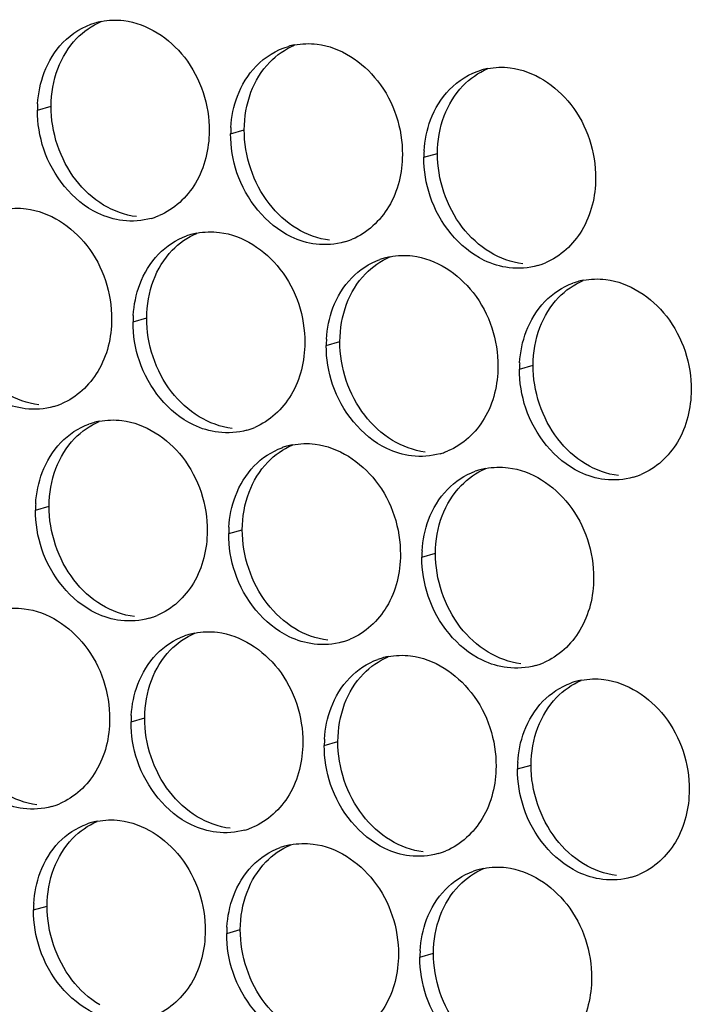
# Paper-space layout '45651_1_3' of a CAD drawing. Header units: millimetres. Extents: x -231 to 594, y 0 to 420.
# Tile 157 of 247: x 148.73 to 154.01, y 213.18 to 220.92. Entities that reach past the tile are written whole.
import ezdxf

# ---------------------------------------------------------------- set-up
doc = ezdxf.new("R2010")
doc.units = ezdxf.units.MM
doc.header["$LTSCALE"] = 32.67
doc.layers.add('02___PRT_ALL_AXES', color=7, linetype='CONTINUOUS')

psp = doc.layouts.new('45651_1_3')

# ---------------------------------------------------------------- linework, layer by layer
at = {"layer": '02___PRT_ALL_AXES', "color": 7, "linetype": 'CONTINUOUS'}
for p, q in [((148.8654, 220.2075), (148.9726, 220.2382)), ((150.385, 220.022), (150.4922, 220.0527)), ((151.9045, 219.8365), (152.0117, 219.8672)), ((149.6174, 218.5423), (149.7246, 218.573)), ((151.137, 218.3568), (151.2442, 218.3875)), ((152.6566, 218.1713), (152.7638, 218.202)), ((148.8498, 217.0626), (148.957, 217.0933)), ((150.3694, 216.8771), (150.4766, 216.9078)), ((151.889, 216.6916), (151.9962, 216.7223)), ((149.6018, 215.3974), (149.709, 215.4281)), ((151.1214, 215.2119), (151.2286, 215.2426)), ((152.641, 215.0264), (152.7482, 215.0571)), ((148.8343, 213.9177), (148.9415, 213.9484)), ((150.3539, 213.7322), (150.4611, 213.7629)), ((151.8735, 213.5467), (151.9807, 213.5774))]:
    psp.add_line(p, q, dxfattribs=at)
at = {"layer": '02___PRT_ALL_AXES', "color": 3, "linetype": 'CONTINUOUS'}
for centre, radius, start, end in [((149.4722, 220.3634), 0.5519, 100.97724, 105.93831), ((150.9918, 220.178), 0.5519, 100.97724, 105.93831), ((152.5114, 219.9925), 0.5519, 100.97724, 105.93831), ((149.7572, 220.2031), 0.8918, 176.51802, 179.71686), ((151.2768, 220.0176), 0.8918, 176.51802, 179.71686), ((152.7964, 219.8321), 0.8918, 176.51802, 179.71686), ((149.6107, 219.8816), 0.5467, 285.94061, 289.76751), ((149.6102, 219.8829), 0.5481, 289.77289, 292.73686), ((150.2228, 218.7033), 0.5467, 105.94061, 109.76751), ((150.2242, 218.6983), 0.5519, 100.97724, 105.93831), ((151.1303, 219.6961), 0.5467, 285.94061, 289.76751), ((151.1298, 219.6975), 0.5481, 289.77289, 292.73686), ((151.7438, 218.5128), 0.5519, 100.97724, 105.93831), ((151.7424, 218.5178), 0.5467, 105.94061, 109.76751), ((152.6499, 219.5107), 0.5467, 285.94061, 289.76751), ((152.6493, 219.512), 0.5481, 289.77289, 292.73686), ((153.262, 218.3323), 0.5467, 105.94061, 109.76751), ((153.2634, 218.3273), 0.5519, 100.97724, 105.93831), ((150.5092, 218.5379), 0.8918, 176.51802, 179.71686), ((152.0288, 218.3524), 0.8918, 176.51802, 179.71686), ((153.5484, 218.1669), 0.8918, 176.51802, 179.71686), ((148.8431, 218.4019), 0.5467, 285.94061, 289.76751), ((148.8426, 218.4032), 0.5481, 289.77289, 292.73686), ((149.4552, 217.2236), 0.5467, 105.94061, 109.76751), ((149.4567, 217.2185), 0.5519, 100.97724, 105.93831), ((150.3627, 218.2164), 0.5467, 285.94061, 289.76751), ((150.3622, 218.2177), 0.5481, 289.77289, 292.73686), ((150.9748, 217.0381), 0.5467, 105.94061, 109.76751), ((150.9762, 217.0331), 0.5519, 100.97724, 105.93831), ((151.8823, 218.031), 0.5467, 285.94061, 289.76751), ((151.8818, 218.0323), 0.5481, 289.77289, 292.73686), ((152.4944, 216.8526), 0.5467, 105.94061, 109.76751), ((152.4958, 216.8476), 0.5519, 100.97724, 105.93831), ((153.4019, 217.8455), 0.5467, 285.94061, 289.76751), ((153.4014, 217.8468), 0.5481, 289.77289, 292.73686), ((149.7417, 217.0582), 0.8918, 176.51802, 179.71686), ((151.2612, 216.8727), 0.8918, 176.51802, 179.71686), ((152.7808, 216.6872), 0.8918, 176.51802, 179.71686), ((149.5952, 216.7367), 0.5467, 285.94061, 289.76751), ((149.5946, 216.738), 0.5481, 289.77289, 292.73686), ((150.2073, 215.5584), 0.5467, 105.94061, 109.76751), ((150.2087, 215.5534), 0.5519, 100.97724, 105.93831), ((151.1147, 216.5512), 0.5467, 285.94061, 289.76751), ((151.1142, 216.5526), 0.5481, 289.77289, 292.73686), ((151.7268, 215.3729), 0.5467, 105.94061, 109.76751), ((151.7283, 215.3679), 0.5519, 100.97724, 105.93831), ((152.6343, 216.3658), 0.5467, 285.94061, 289.76751), ((152.6338, 216.3671), 0.5481, 289.77289, 292.73686), ((153.2478, 215.1824), 0.5519, 100.97724, 105.93831), ((153.2464, 215.1874), 0.5467, 105.94061, 109.76751), ((150.4937, 215.393), 0.8918, 176.51802, 179.71686), ((152.0133, 215.2075), 0.8918, 176.51802, 179.71686), ((153.5328, 215.022), 0.8918, 176.51802, 179.71686), ((148.8276, 215.257), 0.5467, 285.94061, 289.76751), ((148.8271, 215.2583), 0.5481, 289.77289, 292.73686), ((149.4397, 214.0787), 0.5467, 105.94061, 109.76751), ((149.4411, 214.0737), 0.5519, 100.97724, 105.93831), ((150.3472, 215.0715), 0.5467, 285.94061, 289.76751), ((150.3467, 215.0729), 0.5481, 289.77289, 292.73686), ((150.9593, 213.8932), 0.5467, 105.94061, 109.76751), ((150.9607, 213.8882), 0.5519, 100.97724, 105.93831), ((151.8668, 214.8861), 0.5467, 285.94061, 289.76751), ((151.8662, 214.8874), 0.5481, 289.77289, 292.73686), ((152.4789, 213.7077), 0.5467, 105.94061, 109.76751), ((152.4803, 213.7027), 0.5519, 100.97724, 105.93831), ((153.3864, 214.7006), 0.5467, 285.94061, 289.76751), ((153.3858, 214.7019), 0.5481, 289.77289, 292.73686), ((149.7261, 213.9133), 0.8918, 176.51802, 179.71686), ((151.2457, 213.7278), 0.8918, 176.51802, 179.71686), ((152.7653, 213.5423), 0.8918, 176.51802, 179.71686)]:
    psp.add_arc(centre, radius, start, end, dxfattribs=at)
for points in [[(149.3671, 220.9053), (149.4252, 220.9166), (149.4859, 220.9184), (149.5446, 220.9113)], [(149.0659, 220.7393), (149.135, 220.8107), (149.2251, 220.8669), (149.3206, 220.8942)], [(148.9183, 220.5021), (148.9511, 220.5892), (149.0012, 220.6723), (149.0659, 220.7393)], [(150.5855, 220.5538), (150.6545, 220.6253), (150.7447, 220.6814), (150.8402, 220.7087)], [(150.8867, 220.7198), (150.9448, 220.7311), (151.0054, 220.733), (151.0642, 220.7258)], [(150.4379, 220.3166), (150.4707, 220.4038), (150.5208, 220.4868), (150.5855, 220.5538)], [(152.1051, 220.3683), (152.1741, 220.4398), (152.2643, 220.4959), (152.3598, 220.5232)], [(152.4063, 220.5343), (152.4644, 220.5456), (152.525, 220.5475), (152.5838, 220.5403)], [(148.867, 220.2572), (148.8721, 220.3405), (148.8889, 220.424), (148.9183, 220.5021)], [(151.9574, 220.1311), (151.9902, 220.2183), (152.0404, 220.3013), (152.1051, 220.3683)], [(150.3866, 220.0718), (150.3917, 220.155), (150.4085, 220.2386), (150.4379, 220.3166)], [(148.9153, 219.9003), (148.8823, 219.9987), (148.8649, 220.1037), (148.8654, 220.2075)], [(151.9062, 219.8863), (151.9112, 219.9695), (151.9281, 220.0531), (151.9574, 220.1311)], [(150.4349, 219.7148), (150.4019, 219.8132), (150.3844, 219.9183), (150.385, 220.022)], [(151.9545, 219.5294), (151.9215, 219.6277), (151.904, 219.7328), (151.9045, 219.8365)], [(148.5995, 219.4256), (148.6577, 219.4368), (148.7183, 219.4387), (148.7771, 219.4316)], [(149.7609, 219.3559), (149.6889, 219.3354), (149.6112, 219.3297), (149.5369, 219.3388)], [(149.818, 219.0741), (149.8788, 219.1371), (149.9555, 219.1882), (150.0379, 219.2178)], [(150.1191, 219.2401), (150.1772, 219.2514), (150.2379, 219.2533), (150.2966, 219.2461)], [(151.2804, 219.1704), (151.2084, 219.1499), (151.1308, 219.1443), (151.0564, 219.1533)], [(149.6703, 218.8369), (149.7031, 218.9241), (149.7532, 219.0071), (149.818, 219.0741)], [(151.6387, 219.0546), (151.6968, 219.0659), (151.7575, 219.0678), (151.8162, 219.0606)], [(151.3375, 218.8886), (151.3984, 218.9516), (151.4751, 219.0027), (151.5575, 219.0323)], [(152.8, 218.985), (152.728, 218.9644), (152.6504, 218.9588), (152.576, 218.9679)], [(149.619, 218.592), (149.6241, 218.6753), (149.6409, 218.7589), (149.6703, 218.8369)], [(151.1899, 218.6514), (151.2227, 218.7386), (151.2728, 218.8216), (151.3375, 218.8886)], [(152.8571, 218.7031), (152.918, 218.7661), (152.9947, 218.8172), (153.0771, 218.8468)], [(153.1583, 218.8691), (153.2164, 218.8804), (153.277, 218.8823), (153.3358, 218.8751)], [(152.7095, 218.4659), (152.7423, 218.5531), (152.7924, 218.6361), (152.8571, 218.7031)], [(151.1386, 218.4066), (151.1437, 218.4898), (151.1605, 218.5734), (151.1899, 218.6514)], [(149.6673, 218.2351), (149.6343, 218.3335), (149.6169, 218.4386), (149.6174, 218.5423)], [(152.6582, 218.2211), (152.6633, 218.3043), (152.6801, 218.3879), (152.7095, 218.4659)], [(151.1869, 218.0497), (151.1539, 218.148), (151.1365, 218.2531), (151.137, 218.3568)], [(152.7065, 217.8642), (152.6735, 217.9625), (152.656, 218.0676), (152.6566, 218.1713)], [(148.9933, 217.8762), (148.9213, 217.8557), (148.8436, 217.85), (148.7693, 217.8591)], [(149.0504, 217.5944), (149.1112, 217.6574), (149.1879, 217.7085), (149.2703, 217.7381)], [(149.3516, 217.7604), (149.4097, 217.7717), (149.4703, 217.7735), (149.5291, 217.7664)], [(150.5129, 217.6907), (150.4409, 217.6702), (150.3632, 217.6646), (150.2889, 217.6736)], [(148.9027, 217.3572), (148.9355, 217.4443), (148.9857, 217.5274), (149.0504, 217.5944)], [(150.8711, 217.5749), (150.9293, 217.5862), (150.9899, 217.5881), (151.0487, 217.5809)], [(150.57, 217.4089), (150.6308, 217.4719), (150.7075, 217.523), (150.7899, 217.5526)], [(152.0325, 217.5053), (151.9605, 217.4847), (151.8828, 217.4791), (151.8085, 217.4882)], [(148.8515, 217.1123), (148.8565, 217.1956), (148.8734, 217.2791), (148.9027, 217.3572)], [(150.4223, 217.1717), (150.4551, 217.2589), (150.5053, 217.3419), (150.57, 217.4089)], [(152.0896, 217.2234), (152.1504, 217.2864), (152.2271, 217.3375), (152.3095, 217.3671)], [(152.3907, 217.3894), (152.4488, 217.4007), (152.5095, 217.4026), (152.5683, 217.3954)], [(153.552, 217.3198), (153.48, 217.2992), (153.4024, 217.2936), (153.328, 217.3027)], [(151.9419, 216.9862), (151.9747, 217.0734), (152.0249, 217.1564), (152.0896, 217.2234)], [(150.371, 216.9269), (150.3761, 217.0101), (150.3929, 217.0937), (150.4223, 217.1717)], [(148.8998, 216.7554), (148.8667, 216.8538), (148.8493, 216.9589), (148.8498, 217.0626)], [(151.8906, 216.7414), (151.8957, 216.8246), (151.9125, 216.9082), (151.9419, 216.9862)], [(150.4193, 216.57), (150.3863, 216.6683), (150.3689, 216.7734), (150.3694, 216.8771)], [(151.9389, 216.3845), (151.9059, 216.4828), (151.8885, 216.5879), (151.889, 216.6916)], [(148.584, 216.2807), (148.6421, 216.292), (148.7027, 216.2938), (148.7615, 216.2867)], [(149.7453, 216.211), (149.6733, 216.1905), (149.5956, 216.1849), (149.5213, 216.1939)], [(150.1036, 216.0952), (150.1617, 216.1065), (150.2223, 216.1084), (150.2811, 216.1012)], [(149.8024, 215.9292), (149.8632, 215.9922), (149.9399, 216.0433), (150.0224, 216.0729)], [(151.2649, 216.0256), (151.1929, 216.005), (151.1152, 215.9994), (151.0409, 216.0085)], [(149.6547, 215.692), (149.6876, 215.7792), (149.7377, 215.8622), (149.8024, 215.9292)], [(151.322, 215.7437), (151.3828, 215.8067), (151.4595, 215.8578), (151.5419, 215.8874)], [(151.6232, 215.9097), (151.6813, 215.921), (151.7419, 215.9229), (151.8007, 215.9157)], [(152.7845, 215.8401), (152.7125, 215.8195), (152.6348, 215.8139), (152.5605, 215.823)], [(151.1743, 215.5065), (151.2071, 215.5937), (151.2573, 215.6767), (151.322, 215.7437)], [(153.1427, 215.7242), (153.2009, 215.7355), (153.2615, 215.7374), (153.3203, 215.7302)], [(149.6035, 215.4472), (149.6086, 215.5304), (149.6254, 215.614), (149.6547, 215.692)], [(152.8416, 215.5582), (152.9024, 215.6212), (152.9791, 215.6723), (153.0615, 215.7019)], [(151.1231, 215.2617), (151.1281, 215.3449), (151.145, 215.4285), (151.1743, 215.5065)], [(152.6939, 215.321), (152.7267, 215.4082), (152.7769, 215.4913), (152.8416, 215.5582)], [(149.6518, 215.0903), (149.6188, 215.1886), (149.6013, 215.2937), (149.6018, 215.3974)], [(152.6427, 215.0762), (152.6477, 215.1594), (152.6645, 215.243), (152.6939, 215.321)], [(151.1714, 214.9048), (151.1383, 215.0031), (151.1209, 215.1082), (151.1214, 215.2119)], [(152.6909, 214.7193), (152.6579, 214.8176), (152.6405, 214.9227), (152.641, 215.0264)], [(148.9777, 214.7313), (148.9057, 214.7108), (148.8281, 214.7051), (148.7538, 214.7142)], [(149.0348, 214.4495), (149.0957, 214.5125), (149.1724, 214.5636), (149.2548, 214.5932)], [(149.336, 214.6155), (149.3941, 214.6268), (149.4548, 214.6287), (149.5135, 214.6215)], [(150.4973, 214.5459), (150.4253, 214.5253), (150.3477, 214.5197), (150.2733, 214.5287)], [(148.8872, 214.2123), (148.92, 214.2995), (148.9701, 214.3825), (149.0348, 214.4495)], [(150.5544, 214.264), (150.6153, 214.327), (150.692, 214.3781), (150.7744, 214.4077)], [(150.8556, 214.43), (150.9137, 214.4413), (150.9744, 214.4432), (151.0331, 214.436)], [(152.0169, 214.3604), (151.9449, 214.3398), (151.8673, 214.3342), (151.7929, 214.3433)], [(150.4068, 214.0268), (150.4396, 214.114), (150.4897, 214.197), (150.5544, 214.264)], [(152.3752, 214.2445), (152.4333, 214.2558), (152.4939, 214.2577), (152.5527, 214.2505)], [(148.8359, 213.9675), (148.841, 214.0507), (148.8578, 214.1343), (148.8872, 214.2123)], [(152.074, 214.0785), (152.1349, 214.1415), (152.2115, 214.1926), (152.294, 214.2222)], [(153.5365, 214.1749), (153.4645, 214.1543), (153.3868, 214.1487), (153.3125, 214.1578)], [(150.3555, 213.782), (150.3606, 213.8652), (150.3774, 213.9488), (150.4068, 214.0268)], [(151.9264, 213.8413), (151.9592, 213.9285), (152.0093, 214.0115), (152.074, 214.0785)], [(148.8842, 213.6105), (148.8512, 213.7089), (148.8338, 213.814), (148.8343, 213.9177)], [(151.8751, 213.5965), (151.8802, 213.6797), (151.897, 213.7633), (151.9264, 213.8413)], [(150.4038, 213.4251), (150.3708, 213.5234), (150.3534, 213.6285), (150.3539, 213.7322)], [(151.9234, 213.2396), (151.8904, 213.3379), (151.8729, 213.443), (151.8735, 213.5467)]]:
    psp.add_open_spline(points, degree=3, dxfattribs=at)
for points, knots in [([(149.5446, 220.9113), (149.7289, 220.8888), (150.0923, 220.6477), (150.2171, 220.2466), (150.2161, 220.0426)], [0, 0, 0, 0, 0.476473, 1, 1, 1, 1]), ([(151.0642, 220.7258), (151.2485, 220.7033), (151.6119, 220.4622), (151.7367, 220.0611), (151.7357, 219.8571)], [0, 0, 0, 0, 0.476473, 1, 1, 1, 1]), ([(152.5838, 220.5403), (152.7681, 220.5178), (153.1315, 220.2767), (153.2563, 219.8757), (153.2553, 219.6717)], [0, 0, 0, 0, 0.476473, 1, 1, 1, 1]), ([(150.2161, 220.0426), (150.2154, 219.9013), (150.1524, 219.6251), (149.9399, 219.4268), (149.822, 219.3774)], [0, 0, 0, 0, 0.525086, 1, 1, 1, 1]), ([(149.5369, 219.3388), (149.4693, 219.3471), (149.1889, 219.4309), (148.9852, 219.6919), (148.9153, 219.9003)], [0, 0, 0, 0, 0.236458, 1, 1, 1, 1]), ([(151.7357, 219.8571), (151.735, 219.7158), (151.672, 219.4396), (151.4595, 219.2413), (151.3416, 219.1919)], [0, 0, 0, 0, 0.525086, 1, 1, 1, 1]), ([(151.0564, 219.1533), (150.9889, 219.1616), (150.7085, 219.2454), (150.5048, 219.5064), (150.4349, 219.7148)], [0, 0, 0, 0, 0.236458, 1, 1, 1, 1]), ([(153.2553, 219.6717), (153.2546, 219.5304), (153.1916, 219.2541), (152.9791, 219.0558), (152.8612, 219.0064)], [0, 0, 0, 0, 0.525086, 1, 1, 1, 1]), ([(152.576, 218.9679), (152.5084, 218.9761), (152.2281, 219.06), (152.0244, 219.321), (151.9545, 219.5294)], [0, 0, 0, 0, 0.236458, 1, 1, 1, 1]), ([(148.7771, 219.4316), (148.9614, 219.4091), (149.3247, 219.168), (149.4496, 218.7669), (149.4485, 218.5629)], [0, 0, 0, 0, 0.476473, 1, 1, 1, 1]), ([(150.2966, 219.2461), (150.4809, 219.2236), (150.8443, 218.9825), (150.9691, 218.5814), (150.9681, 218.3774)], [0, 0, 0, 0, 0.476473, 1, 1, 1, 1]), ([(151.8162, 219.0606), (152.0005, 219.0381), (152.3639, 218.797), (152.4887, 218.3959), (152.4877, 218.1919)], [0, 0, 0, 0, 0.476473, 1, 1, 1, 1]), ([(153.3358, 218.8751), (153.5201, 218.8526), (153.8835, 218.6115), (154.0083, 218.2105), (154.0073, 218.0065)], [0, 0, 0, 0, 0.476473, 1, 1, 1, 1]), ([(149.4485, 218.5629), (149.4479, 218.4216), (149.3849, 218.1454), (149.1723, 217.9471), (149.0545, 217.8977)], [0, 0, 0, 0, 0.525086, 1, 1, 1, 1]), ([(148.7693, 217.8591), (148.7017, 217.8674), (148.4213, 217.9512), (148.2177, 218.2122), (148.1477, 218.4206)], [0, 0, 0, 0, 0.236458, 1, 1, 1, 1]), ([(150.9681, 218.3774), (150.9674, 218.2361), (150.9045, 217.9599), (150.6919, 217.7616), (150.5741, 217.7122)], [0, 0, 0, 0, 0.525086, 1, 1, 1, 1]), ([(150.2889, 217.6736), (150.2213, 217.6819), (149.9409, 217.7657), (149.7373, 218.0267), (149.6673, 218.2351)], [0, 0, 0, 0, 0.236458, 1, 1, 1, 1]), ([(152.4877, 218.1919), (152.487, 218.0506), (152.424, 217.7744), (152.2115, 217.5761), (152.0936, 217.5267)], [0, 0, 0, 0, 0.525086, 1, 1, 1, 1]), ([(151.8085, 217.4882), (151.7409, 217.4964), (151.4605, 217.5803), (151.2569, 217.8413), (151.1869, 218.0497)], [0, 0, 0, 0, 0.236458, 1, 1, 1, 1]), ([(154.0073, 218.0065), (154.0066, 217.8652), (153.9436, 217.589), (153.7311, 217.3906), (153.6132, 217.3413)], [0, 0, 0, 0, 0.525086, 1, 1, 1, 1]), ([(153.328, 217.3027), (153.2605, 217.3109), (152.9801, 217.3948), (152.7764, 217.6558), (152.7065, 217.8642)], [0, 0, 0, 0, 0.236458, 1, 1, 1, 1]), ([(149.5291, 217.7664), (149.7134, 217.7439), (150.0768, 217.5028), (150.2016, 217.1017), (150.2006, 216.8977)], [0, 0, 0, 0, 0.476473, 1, 1, 1, 1]), ([(151.0487, 217.5809), (151.233, 217.5584), (151.5964, 217.3173), (151.7212, 216.9162), (151.7202, 216.7122)], [0, 0, 0, 0, 0.476473, 1, 1, 1, 1]), ([(152.5683, 217.3954), (152.7526, 217.3729), (153.1159, 217.1318), (153.2407, 216.7308), (153.2397, 216.5268)], [0, 0, 0, 0, 0.476473, 1, 1, 1, 1]), ([(150.2006, 216.8977), (150.1999, 216.7564), (150.1369, 216.4802), (149.9244, 216.2819), (149.8065, 216.2325)], [0, 0, 0, 0, 0.525086, 1, 1, 1, 1]), ([(149.5213, 216.1939), (149.4537, 216.2022), (149.1734, 216.286), (148.9697, 216.547), (148.8998, 216.7554)], [0, 0, 0, 0, 0.236458, 1, 1, 1, 1]), ([(151.7202, 216.7122), (151.7195, 216.5709), (151.6565, 216.2947), (151.4439, 216.0964), (151.3261, 216.047)], [0, 0, 0, 0, 0.525086, 1, 1, 1, 1]), ([(151.0409, 216.0085), (150.9733, 216.0167), (150.6929, 216.1006), (150.4893, 216.3616), (150.4193, 216.57)], [0, 0, 0, 0, 0.236458, 1, 1, 1, 1]), ([(153.2397, 216.5268), (153.239, 216.3855), (153.1761, 216.1093), (152.9635, 215.9109), (152.8457, 215.8616)], [0, 0, 0, 0, 0.525086, 1, 1, 1, 1]), ([(152.5605, 215.823), (152.4929, 215.8312), (152.2125, 215.9151), (152.0089, 216.1761), (151.9389, 216.3845)], [0, 0, 0, 0, 0.236458, 1, 1, 1, 1]), ([(148.7615, 216.2867), (148.9458, 216.2642), (149.3092, 216.0231), (149.434, 215.622), (149.433, 215.418)], [0, 0, 0, 0, 0.476473, 1, 1, 1, 1]), ([(150.2811, 216.1012), (150.4654, 216.0787), (150.8288, 215.8376), (150.9536, 215.4365), (150.9526, 215.2325)], [0, 0, 0, 0, 0.476473, 1, 1, 1, 1]), ([(151.8007, 215.9157), (151.985, 215.8932), (152.3484, 215.6521), (152.4732, 215.2511), (152.4722, 215.0471)], [0, 0, 0, 0, 0.476473, 1, 1, 1, 1]), ([(153.3203, 215.7302), (153.5046, 215.7077), (153.868, 215.4666), (153.9928, 215.0656), (153.9918, 214.8616)], [0, 0, 0, 0, 0.476473, 1, 1, 1, 1]), ([(149.433, 215.418), (149.4323, 215.2767), (149.3693, 215.0005), (149.1568, 214.8022), (149.0389, 214.7528)], [0, 0, 0, 0, 0.525086, 1, 1, 1, 1]), ([(148.7538, 214.7142), (148.6862, 214.7225), (148.4058, 214.8063), (148.2021, 215.0673), (148.1322, 215.2757)], [0, 0, 0, 0, 0.236458, 1, 1, 1, 1]), ([(150.9526, 215.2325), (150.9519, 215.0912), (150.8889, 214.815), (150.6764, 214.6167), (150.5585, 214.5673)], [0, 0, 0, 0, 0.525086, 1, 1, 1, 1]), ([(150.2733, 214.5287), (150.2058, 214.537), (149.9254, 214.6208), (149.7217, 214.8819), (149.6518, 215.0903)], [0, 0, 0, 0, 0.236458, 1, 1, 1, 1]), ([(152.4722, 215.0471), (152.4715, 214.9058), (152.4085, 214.6295), (152.196, 214.4312), (152.0781, 214.3818)], [0, 0, 0, 0, 0.525086, 1, 1, 1, 1]), ([(151.7929, 214.3433), (151.7253, 214.3515), (151.445, 214.4354), (151.2413, 214.6964), (151.1714, 214.9048)], [0, 0, 0, 0, 0.236458, 1, 1, 1, 1]), ([(153.9918, 214.8616), (153.9911, 214.7203), (153.9281, 214.4441), (153.7155, 214.2458), (153.5977, 214.1964)], [0, 0, 0, 0, 0.525086, 1, 1, 1, 1]), ([(153.3125, 214.1578), (153.2449, 214.166), (152.9646, 214.2499), (152.7609, 214.5109), (152.6909, 214.7193)], [0, 0, 0, 0, 0.236458, 1, 1, 1, 1]), ([(149.5135, 214.6215), (149.6978, 214.599), (150.0612, 214.3579), (150.186, 213.9568), (150.185, 213.7528)], [0, 0, 0, 0, 0.476473, 1, 1, 1, 1]), ([(151.0331, 214.436), (151.2174, 214.4135), (151.5808, 214.1724), (151.7056, 213.7713), (151.7046, 213.5673)], [0, 0, 0, 0, 0.476473, 1, 1, 1, 1]), ([(152.5527, 214.2505), (152.737, 214.228), (153.1004, 213.9869), (153.2252, 213.5859), (153.2242, 213.3819)], [0, 0, 0, 0, 0.476473, 1, 1, 1, 1]), ([(150.185, 213.7528), (150.1843, 213.6115), (150.1213, 213.3353), (149.9088, 213.137), (149.7909, 213.0876)], [0, 0, 0, 0, 0.525086, 1, 1, 1, 1]), ([(149.5058, 213.049), (149.4382, 213.0573), (149.1578, 213.1411), (148.9542, 213.4021), (148.8842, 213.6105)], [0, 0, 0, 0, 0.236458, 1, 1, 1, 1]), ([(151.7046, 213.5673), (151.7039, 213.4261), (151.6409, 213.1498), (151.4284, 212.9515), (151.3105, 212.9021)], [0, 0, 0, 0, 0.525086, 1, 1, 1, 1]), ([(151.0254, 212.8636), (150.9578, 212.8718), (150.6774, 212.9557), (150.4737, 213.2167), (150.4038, 213.4251)], [0, 0, 0, 0, 0.236458, 1, 1, 1, 1]), ([(153.2242, 213.3819), (153.2235, 213.2406), (153.1605, 212.9644), (152.948, 212.7661), (152.8301, 212.7167)], [0, 0, 0, 0, 0.525086, 1, 1, 1, 1]), ([(152.5449, 212.6781), (152.4774, 212.6863), (152.197, 212.7702), (151.9933, 213.0312), (151.9234, 213.2396)], [0, 0, 0, 0, 0.236458, 1, 1, 1, 1])]:
    psp.add_open_spline(points, degree=3, knots=knots, dxfattribs=at)
at = {"layer": '02___PRT_ALL_AXES', "color": 7, "linetype": 'CONTINUOUS'}
for points in [[(149.1731, 220.77), (149.2276, 220.8263), (149.2944, 220.8731), (149.3667, 220.9034)], [(149.0255, 220.5328), (149.0583, 220.6199), (149.1084, 220.703), (149.1731, 220.77)], [(150.6927, 220.5845), (150.7471, 220.6408), (150.814, 220.6876), (150.8862, 220.7179)], [(148.9726, 220.2382), (148.9731, 220.3379), (148.9903, 220.4394), (149.0255, 220.5328)], [(150.545, 220.3473), (150.5779, 220.4344), (150.628, 220.5175), (150.6927, 220.5845)], [(152.2123, 220.399), (152.2667, 220.4554), (152.3336, 220.5021), (152.4058, 220.5324)], [(152.0646, 220.1618), (152.0974, 220.249), (152.1476, 220.332), (152.2123, 220.399)], [(150.4922, 220.0527), (150.4926, 220.1524), (150.5099, 220.2539), (150.545, 220.3473)], [(149.1676, 219.6581), (149.0428, 219.8194), (148.9716, 220.0342), (148.9726, 220.2382)], [(152.0117, 219.8672), (152.0122, 219.967), (152.0295, 220.0684), (152.0646, 220.1618)], [(150.6872, 219.4726), (150.5624, 219.634), (150.4911, 219.8487), (150.4922, 220.0527)], [(152.2068, 219.2871), (152.082, 219.4485), (152.0107, 219.6632), (152.0117, 219.8672)], [(149.3859, 219.4609), (149.302, 219.5117), (149.2276, 219.5805), (149.1676, 219.6581)], [(149.6441, 219.3695), (149.5534, 219.3806), (149.464, 219.4136), (149.3859, 219.4609)], [(150.9055, 219.2754), (150.8216, 219.3262), (150.7472, 219.395), (150.6872, 219.4726)], [(152.4251, 219.0899), (152.3412, 219.1407), (152.2668, 219.2096), (152.2068, 219.2871)], [(149.9251, 219.1048), (149.9796, 219.1611), (150.0464, 219.2079), (150.1187, 219.2382)], [(151.1636, 219.184), (151.073, 219.1951), (150.9836, 219.2281), (150.9055, 219.2754)], [(149.7775, 218.8676), (149.8103, 218.9547), (149.8604, 219.0378), (149.9251, 219.1048)], [(151.4447, 218.9193), (151.4992, 218.9756), (151.566, 219.0224), (151.6383, 219.0527)], [(152.6832, 218.9985), (152.5926, 219.0096), (152.5031, 219.0426), (152.4251, 219.0899)], [(151.2971, 218.6821), (151.3299, 218.7693), (151.38, 218.8523), (151.4447, 218.9193)], [(149.7246, 218.573), (149.7251, 218.6727), (149.7423, 218.7742), (149.7775, 218.8676)], [(152.9643, 218.7338), (153.0187, 218.7902), (153.0856, 218.8369), (153.1578, 218.8672)], [(151.2442, 218.3875), (151.2447, 218.4873), (151.2619, 218.5887), (151.2971, 218.6821)], [(152.8167, 218.4966), (152.8495, 218.5838), (152.8996, 218.6668), (152.9643, 218.7338)], [(149.9197, 217.9929), (149.7948, 218.1542), (149.7236, 218.369), (149.7246, 218.573)], [(152.7638, 218.202), (152.7643, 218.3018), (152.7815, 218.4032), (152.8167, 218.4966)], [(151.4392, 217.8074), (151.3144, 217.9688), (151.2432, 218.1835), (151.2442, 218.3875)], [(152.9588, 217.6219), (152.834, 217.7833), (152.7627, 217.998), (152.7638, 218.202)], [(148.8765, 217.8898), (148.7859, 217.9008), (148.6964, 217.9339), (148.6183, 217.9812)], [(150.1379, 217.7957), (150.0541, 217.8465), (149.9796, 217.9153), (149.9197, 217.9929)], [(149.1576, 217.6251), (149.212, 217.6814), (149.2788, 217.7282), (149.3511, 217.7585)], [(150.3961, 217.7043), (150.3055, 217.7154), (150.216, 217.7484), (150.1379, 217.7957)], [(151.6575, 217.6102), (151.5736, 217.661), (151.4992, 217.7299), (151.4392, 217.8074)], [(149.0099, 217.3879), (149.0427, 217.475), (149.0929, 217.5581), (149.1576, 217.6251)], [(151.9157, 217.5188), (151.825, 217.5299), (151.7356, 217.5629), (151.6575, 217.6102)], [(153.1771, 217.4248), (153.0932, 217.4756), (153.0188, 217.5444), (152.9588, 217.6219)], [(150.6772, 217.4396), (150.7316, 217.4959), (150.7984, 217.5427), (150.8707, 217.573)], [(150.5295, 217.2024), (150.5623, 217.2896), (150.6125, 217.3726), (150.6772, 217.4396)], [(153.4352, 217.3334), (153.3446, 217.3444), (153.2552, 217.3775), (153.1771, 217.4248)], [(148.957, 217.0933), (148.9575, 217.193), (148.9748, 217.2945), (149.0099, 217.3879)], [(152.1968, 217.2541), (152.2512, 217.3105), (152.318, 217.3572), (152.3903, 217.3875)], [(150.4766, 216.9078), (150.4771, 217.0076), (150.4944, 217.109), (150.5295, 217.2024)], [(152.0491, 217.0169), (152.0819, 217.1041), (152.1321, 217.1871), (152.1968, 217.2541)], [(149.1521, 216.5132), (149.0273, 216.6745), (148.956, 216.8893), (148.957, 217.0933)], [(151.9962, 216.7223), (151.9967, 216.8221), (152.0139, 216.9235), (152.0491, 217.0169)], [(150.6717, 216.3277), (150.5469, 216.4891), (150.4756, 216.7038), (150.4766, 216.9078)], [(152.1913, 216.1422), (152.0664, 216.3036), (151.9952, 216.5183), (151.9962, 216.7223)], [(149.3704, 216.316), (149.2865, 216.3668), (149.2121, 216.4356), (149.1521, 216.5132)], [(149.6285, 216.2246), (149.5379, 216.2357), (149.4484, 216.2687), (149.3704, 216.316)], [(150.8899, 216.1305), (150.8061, 216.1813), (150.7317, 216.2501), (150.6717, 216.3277)], [(151.1481, 216.0391), (151.0575, 216.0502), (150.968, 216.0832), (150.8899, 216.1305)], [(152.4095, 215.945), (152.3257, 215.9959), (152.2512, 216.0647), (152.1913, 216.1422)], [(149.9096, 215.9599), (149.964, 216.0162), (150.0309, 216.063), (150.1031, 216.0933)], [(149.7619, 215.7227), (149.7948, 215.8098), (149.8449, 215.8929), (149.9096, 215.9599)], [(151.4292, 215.7744), (151.4836, 215.8308), (151.5505, 215.8775), (151.6227, 215.9078)], [(152.6677, 215.8537), (152.5771, 215.8647), (152.4876, 215.8977), (152.4095, 215.945)], [(149.709, 215.4281), (149.7095, 215.5278), (149.7268, 215.6293), (149.7619, 215.7227)], [(151.2815, 215.5372), (151.3143, 215.6244), (151.3645, 215.7074), (151.4292, 215.7744)], [(152.9488, 215.5889), (153.0032, 215.6453), (153.07, 215.6921), (153.1423, 215.7223)], [(152.8011, 215.3517), (152.8339, 215.4389), (152.8841, 215.5219), (152.9488, 215.5889)], [(151.2286, 215.2426), (151.2291, 215.3424), (151.2464, 215.4438), (151.2815, 215.5372)], [(149.9041, 214.848), (149.7793, 215.0094), (149.708, 215.2241), (149.709, 215.4281)], [(152.7482, 215.0571), (152.7487, 215.1569), (152.766, 215.2584), (152.8011, 215.3517)], [(151.4237, 214.6625), (151.2989, 214.8239), (151.2276, 215.0386), (151.2286, 215.2426)], [(152.9433, 214.477), (152.8185, 214.6384), (152.7472, 214.8531), (152.7482, 215.0571)], [(148.8609, 214.7449), (148.7703, 214.756), (148.6809, 214.789), (148.6028, 214.8363)], [(150.1224, 214.6508), (150.0385, 214.7016), (149.9641, 214.7704), (149.9041, 214.848)], [(150.3805, 214.5594), (150.2899, 214.5705), (150.2004, 214.6035), (150.1224, 214.6508)], [(151.642, 214.4653), (151.5581, 214.5161), (151.4837, 214.585), (151.4237, 214.6625)], [(149.142, 214.4802), (149.1965, 214.5365), (149.2633, 214.5833), (149.3356, 214.6136)], [(148.9944, 214.243), (149.0272, 214.3301), (149.0773, 214.4132), (149.142, 214.4802)], [(150.6616, 214.2947), (150.7161, 214.3511), (150.7829, 214.3978), (150.8552, 214.4281)], [(151.9001, 214.3739), (151.8095, 214.385), (151.72, 214.418), (151.642, 214.4653)], [(153.1615, 214.2799), (153.0777, 214.3307), (153.0033, 214.3995), (152.9433, 214.477)], [(150.514, 214.0575), (150.5468, 214.1447), (150.5969, 214.2277), (150.6616, 214.2947)], [(153.4197, 214.1885), (153.3291, 214.1995), (153.2396, 214.2326), (153.1615, 214.2799)], [(148.9415, 213.9484), (148.942, 214.0481), (148.9592, 214.1496), (148.9944, 214.243)], [(152.1812, 214.1092), (152.2356, 214.1656), (152.3025, 214.2124), (152.3747, 214.2426)], [(152.0335, 213.872), (152.0664, 213.9592), (152.1165, 214.0422), (152.1812, 214.1092)], [(150.4611, 213.7629), (150.4616, 213.8627), (150.4788, 213.9641), (150.514, 214.0575)], [(149.1365, 213.3683), (149.0117, 213.5297), (148.9405, 213.7444), (148.9415, 213.9484)], [(151.9807, 213.5774), (151.9811, 213.6772), (151.9984, 213.7786), (152.0335, 213.872)], [(150.6561, 213.1828), (150.5313, 213.3442), (150.4601, 213.5589), (150.4611, 213.7629)], [(152.1757, 212.9973), (152.0509, 213.1587), (151.9796, 213.3734), (151.9807, 213.5774)], [(149.3548, 213.1711), (149.271, 213.2219), (149.1965, 213.2907), (149.1365, 213.3683)], [(150.8744, 212.9856), (150.7905, 213.0364), (150.7161, 213.1053), (150.6561, 213.1828)]]:
    psp.add_open_spline(points, degree=3, dxfattribs=at)

doc.saveas('drawing.dxf')
